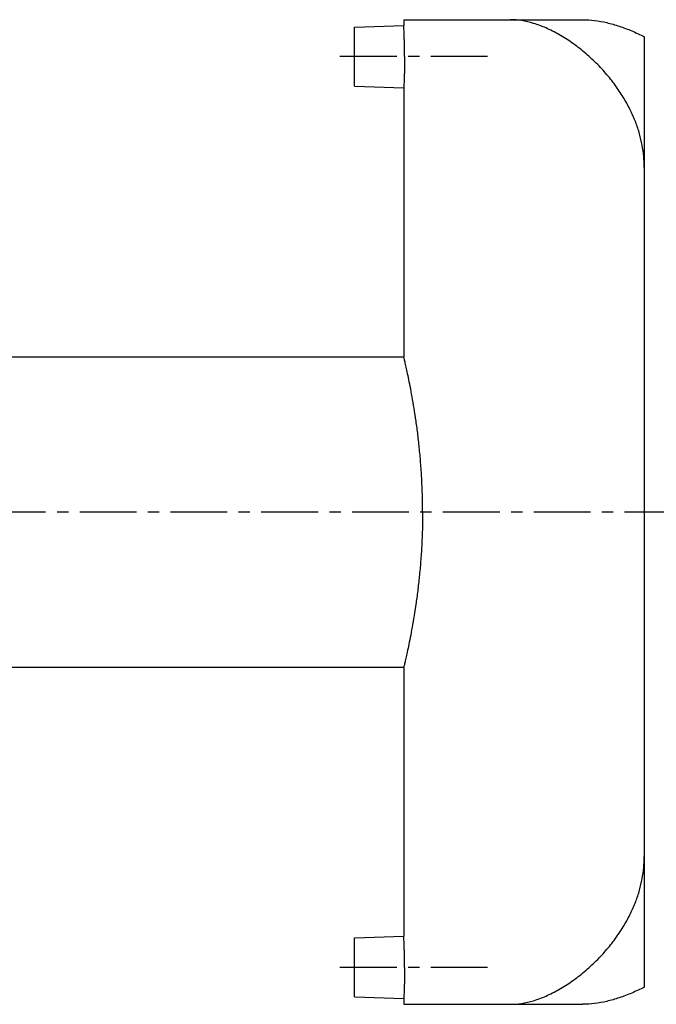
# Model space of a CAD drawing. Header units: millimetres. Extents: x 32 to 522, y 129 to 339.
# Tile 2 of 43: x 277 to 406, y 134 to 334. Entities that reach past the tile are written whole.
import ezdxf

# ---------------------------------------------------------------- set-up
doc = ezdxf.new("R2010")
doc.units = ezdxf.units.MM
doc.header["$LTSCALE"] = 30.734
doc.linetypes.add('CENTER', pattern=[0.6, 0.375, -0.075, 0.075, -0.075])
doc.layers.get('0').update_dxf_attribs({"linetype": 'CONTINUOUS'})
doc.layers.add('DEFAULT_1', color=7, linetype='CENTER')

msp = doc.modelspace()

# ---------------------------------------------------------------- linework, layer by layer
at = {"color": 7, "linetype": 'CONTINUOUS'}
for p, q in [((354.87, 334.23), (354.87, 333.08)), ((354.87, 334.23), (391.25, 334.23)), ((344.87, 332.73), (354.87, 333.08)), ((344.87, 320.73), (344.87, 332.73)), ((403.7, 330.76), (403.7, 137.7)), ((344.87, 320.73), (354.87, 320.38)), ((354.87, 320.38), (354.87, 265.73)), ((256.87, 265.73), (354.87, 265.73)), ((256.87, 202.73), (354.87, 202.73)), ((354.87, 202.73), (354.87, 148.08)), ((344.87, 147.73), (354.87, 148.08)), ((344.87, 135.73), (344.87, 147.73)), ((344.87, 135.73), (354.87, 135.38)), ((354.87, 135.38), (354.87, 134.23)), ((354.87, 134.23), (391.25, 134.23))]:
    msp.add_line(p, q, dxfattribs=at)
for points, knots in [([(403.7, 304.23), (403.7, 304.98), (403.63, 306.49), (403.31, 308.77), (402.77, 311.08), (401.99, 313.44), (400.94, 315.84), (399.62, 318.27), (398.02, 320.71), (396.13, 323.12), (393.98, 325.44), (391.6, 327.62), (389.06, 329.58), (386.45, 331.24), (383.84, 332.57), (381.3, 333.52), (378.89, 334.09), (377.31, 334.23), (376.56, 334.23)], [0, 0, 0, 0, 0.051138, 0.103345, 0.157103, 0.213418, 0.272836, 0.335813, 0.402516, 0.472453, 0.544774, 0.61873, 0.69265, 0.763988, 0.830711, 0.892357, 0.948728, 1, 1, 1, 1]), ([(391.25, 334.23), (392.04, 334.23), (393.67, 334.12), (396.13, 333.66), (398.66, 332.94), (401.2, 331.97), (402.87, 331.19), (403.7, 330.76)], [0, 0, 0, 0, 0.181763, 0.374325, 0.576406, 0.785949, 1, 1, 1, 1]), ([(355.02, 326.73), (355.02, 327.05), (355.02, 327.67), (355.01, 328.59), (355, 329.46), (354.98, 330.28), (354.96, 331.02), (354.93, 331.66), (354.91, 332.18), (354.89, 332.62), (354.88, 332.83), (354.87, 333.06), (354.87, 333.06)], [0, 0, 0, 0, 0.149046, 0.295098, 0.434504, 0.564427, 0.681583, 0.783764, 0.868198, 0.933419, 0.977592, 1, 1, 1, 1]), ([(355.02, 326.73), (355.02, 326.42), (355.02, 325.79), (355.01, 324.88), (355, 324), (354.98, 323.18), (354.96, 322.45), (354.93, 321.8), (354.91, 321.28), (354.89, 320.84), (354.88, 320.63), (354.87, 320.4), (354.87, 320.4)], [0, 0, 0, 0, 0.149046, 0.295097, 0.434503, 0.564425, 0.681582, 0.783762, 0.868196, 0.933417, 0.977591, 1, 1, 1, 1]), ([(358.69, 234.23), (358.69, 235.32), (358.66, 237.48), (358.54, 240.7), (358.34, 243.86), (358.07, 246.92), (357.75, 249.86), (357.38, 252.64), (356.99, 255.22), (356.58, 257.57), (356.19, 259.65), (355.83, 261.44), (355.51, 262.95), (355.26, 264.08), (355.05, 265), (354.96, 265.37), (354.87, 265.73), (354.87, 265.73)], [0, 0, 0, 0, 0.102315, 0.203931, 0.303713, 0.400888, 0.494196, 0.582765, 0.665128, 0.740413, 0.807329, 0.865226, 0.913242, 0.951031, 0.978173, 0.994538, 1, 1, 1, 1]), ([(358.69, 234.23), (358.69, 233.15), (358.66, 230.99), (358.54, 227.77), (358.34, 224.61), (358.07, 221.54), (357.75, 218.6), (357.38, 215.82), (356.99, 213.24), (356.58, 210.9), (356.19, 208.81), (355.83, 207.02), (355.51, 205.52), (355.26, 204.38), (355.05, 203.47), (354.96, 203.09), (354.87, 202.73), (354.87, 202.73)], [0, 0, 0, 0, 0.102315, 0.20393, 0.303713, 0.400888, 0.494196, 0.582765, 0.665127, 0.740413, 0.807329, 0.865226, 0.913242, 0.95103, 0.978173, 0.994539, 1, 1, 1, 1]), ([(376.56, 134.23), (377.31, 134.23), (378.89, 134.37), (381.3, 134.94), (383.84, 135.89), (386.45, 137.22), (389.06, 138.89), (391.6, 140.85), (393.98, 143.03), (396.13, 145.35), (398.02, 147.75), (399.62, 150.19), (400.94, 152.63), (401.99, 155.03), (402.77, 157.38), (403.31, 159.7), (403.63, 161.97), (403.7, 163.48), (403.7, 164.23)], [0, 0, 0, 0, 0.051265, 0.107633, 0.16928, 0.236016, 0.307361, 0.381268, 0.455206, 0.527519, 0.597466, 0.664181, 0.72717, 0.786595, 0.842914, 0.896675, 0.948884, 1, 1, 1, 1]), ([(355.02, 141.73), (355.02, 142.05), (355.02, 142.67), (355.01, 143.59), (355, 144.46), (354.98, 145.28), (354.96, 146.02), (354.93, 146.66), (354.91, 147.18), (354.89, 147.62), (354.88, 147.83), (354.87, 148.06), (354.87, 148.06)], [0, 0, 0, 0, 0.149046, 0.295098, 0.434504, 0.564427, 0.681583, 0.783764, 0.868198, 0.933419, 0.977592, 1, 1, 1, 1]), ([(355.02, 141.73), (355.02, 141.42), (355.02, 140.79), (355.01, 139.88), (355, 139), (354.98, 138.18), (354.96, 137.45), (354.93, 136.8), (354.91, 136.28), (354.89, 135.84), (354.88, 135.63), (354.87, 135.4), (354.87, 135.4)], [0, 0, 0, 0, 0.149046, 0.295097, 0.434503, 0.564425, 0.681582, 0.783762, 0.868196, 0.933417, 0.977591, 1, 1, 1, 1]), ([(403.7, 137.7), (402.87, 137.28), (401.2, 136.5), (398.66, 135.53), (396.13, 134.8), (393.67, 134.34), (392.04, 134.23), (391.25, 134.23)], [0, 0, 0, 0, 0.214327, 0.423814, 0.62573, 0.818177, 1, 1, 1, 1])]:
    msp.add_open_spline(points, degree=3, knots=knots, dxfattribs=at)
at = {"layer": 'DEFAULT_1', "color": 2, "linetype": 'CENTER'}
for p, q in [((371.87, 326.73), (339.87, 326.73)), ((521.87, 234.23), (31.87, 234.23)), ((371.87, 141.73), (339.87, 141.73))]:
    msp.add_line(p, q, dxfattribs=at)

doc.saveas('drawing.dxf')
